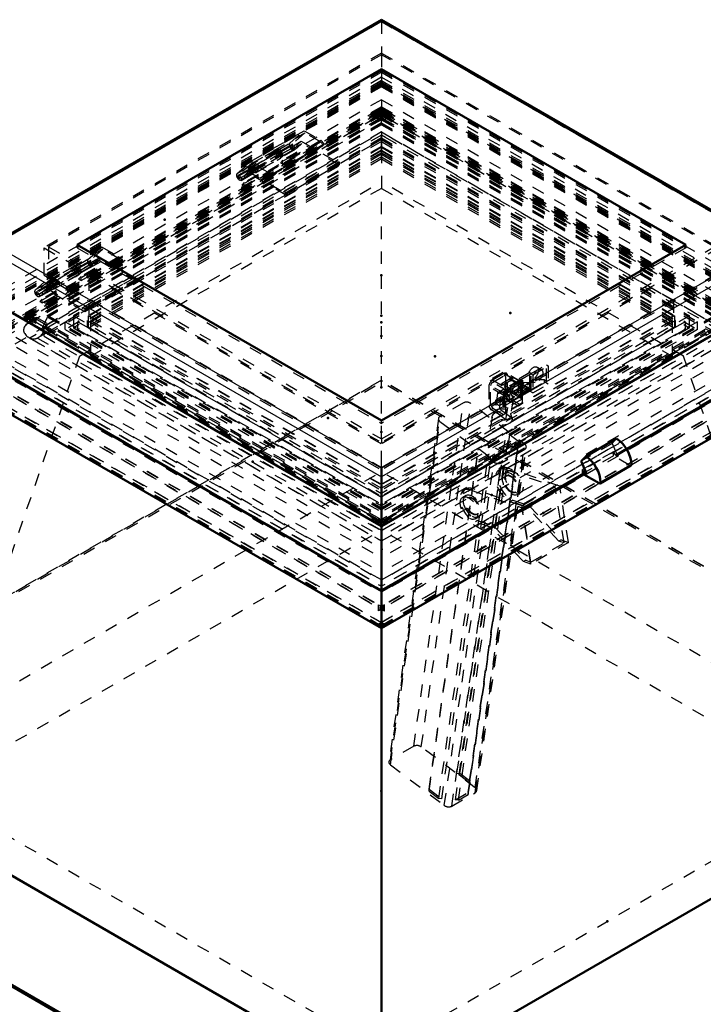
# Model space of a CAD drawing. Header units: millimetres. Extents: x 0 to 420, y 0 to 297.
# Tile 26 of 28: x 316 to 370, y 124 to 203. Entities that reach past the tile are written whole.
import ezdxf

# ---------------------------------------------------------------- set-up
doc = ezdxf.new("R2010")
doc.units = ezdxf.units.MM
doc.linetypes.add('Dashed', pattern=[2, 1, -1])
for name, color, linetype, lineweight in [('2d ConnectionPoints', 7, 'Continuous', 50), ('AM_0', 7, 'Continuous', 50), ('AM_4', 3, 'Continuous', 25), ('AM_9', 6, 'Dashed', 25)]:
    doc.layers.add(name, color=color, linetype=linetype, lineweight=lineweight)

# ---------------------------------------------------------------- blocks, each defined once
blk = doc.blocks.new('64_FGS300606011C17U_0_in_6060C2111N1N4N_300Cl0__1203')
at = {"layer": 'AM_9'}
for p, q in [((354.366, 173.154), (354.004, 172.945)), ((354.086, 171.616), (354.3, 173.096)), ((354.71, 173.121), (354.348, 172.912)), ((355.063, 173.063), (354.58, 172.784)), ((354.71, 173.121), (354.862, 173.007)), ((353.937, 172.887), (353.723, 171.407)), ((354.217, 172.575), (353.855, 172.365)), ((354.499, 172.797), (354.348, 172.912)), ((354.862, 173.007), (354.499, 172.797)), ((354.845, 172.325), (355.328, 172.604)), ((355.185, 172.428), (354.971, 170.947)), ((347.217, 144.535), (351.197, 172.096)), ((347.818, 144.484), (351.797, 172.045)), ((351.197, 172.096), (349.324, 171.015)), ((354.873, 169.723), (351.797, 172.045)), ((354.971, 170.947), (354.086, 171.616)), ((354.12, 171.907), (354.482, 172.116)), ((354.609, 170.738), (354.823, 172.218)), ((349.199, 170.851), (345.22, 143.289)), ((345.344, 143.454), (349.324, 171.015)), ((353.498, 170.975), (353.186, 168.812)), ((353.711, 171.388), (353.546, 171.109)), ((354.609, 170.738), (353.723, 171.407)), ((354.792, 168.58), (355.105, 170.743)), ((355.097, 170.886), (355.017, 171.2)), ((345.34, 143.054), (349.32, 170.615)), ((349.32, 170.615), (352.396, 168.293)), ((350.68, 142.373), (354.632, 169.744)), ((350.921, 142.353), (354.873, 169.723)), ((351.697, 141.767), (355.649, 169.137)), ((355.648, 168.977), (354.632, 169.744)), ((354.632, 169.744), (354.873, 169.723)), ((355.649, 169.137), (355.648, 168.977)), ((356.127, 168.776), (355.649, 169.137)), ((348.445, 141.083), (352.397, 168.453)), ((351.695, 141.607), (355.648, 168.977)), ((352.144, 140.815), (356.123, 168.377)), ((352.147, 141.215), (356.127, 168.776)), ((352.268, 140.98), (356.248, 168.541)), ((352.396, 168.293), (352.397, 168.453)), ((352.397, 168.453), (353.412, 167.687)), ((355.546, 168.043), (356.123, 168.377)), ((348.443, 140.923), (352.396, 168.293)), ((349.22, 140.337), (353.172, 167.707)), ((349.46, 140.316), (353.412, 167.687)), ((350.568, 140.24), (354.521, 167.61)), ((350.809, 140.22), (354.761, 167.59)), ((351.594, 140.673), (355.546, 168.043)), ((351.595, 140.833), (355.548, 168.203)), ((353.412, 167.687), (353.172, 167.707)), ((353.172, 167.707), (353.65, 167.346)), ((354.25, 167.295), (354.761, 167.59)), ((354.521, 167.61), (355.548, 168.203)), ((354.761, 167.59), (354.521, 167.61)), ((355.548, 168.203), (355.546, 168.043)), ((349.67, 139.785), (353.65, 167.346)), ((350.271, 139.734), (354.25, 167.295)), ((347.217, 144.535), (345.344, 143.454)), ((352.147, 141.215), (347.818, 144.484)), ((345.34, 143.054), (349.67, 139.785)), ((351.695, 141.607), (350.68, 142.373)), ((350.68, 142.373), (350.921, 142.353)), ((351.697, 141.767), (350.921, 142.353)), ((351.697, 141.767), (351.695, 141.607)), ((348.443, 140.923), (348.445, 141.083)), ((348.443, 140.923), (349.22, 140.337)), ((348.445, 141.083), (349.46, 140.316)), ((350.271, 139.734), (352.144, 140.815)), ((350.568, 140.24), (351.595, 140.833)), ((350.809, 140.22), (351.594, 140.673)), ((351.595, 140.833), (351.594, 140.673)), ((349.46, 140.316), (349.22, 140.337)), ((350.809, 140.22), (350.568, 140.24))]:
    blk.add_line(p, q, dxfattribs=at)
for points in [[(353.937, 172.887), (353.974, 172.879), (354.029, 172.878), (354.056, 172.887), (354.089, 172.908), (354.134, 172.947), (354.3, 173.096)], [(355.185, 172.428), (355.131, 172.311), (355.06, 172.204), (355.029, 172.176), (354.998, 172.161), (354.959, 172.16), (354.823, 172.218)]]:
    blk.add_lwpolyline(points, dxfattribs=at)
for centre, major_axis, ratio, start_param, end_param in [((354.712, 172.555), (-0.346, 0.599), 0.577382, 5.502449, 6.5021), ((354.35, 172.345), (0.346, -0.599), 0.577382, 2.360856, 3.360507), ((354.35, 172.345), (0.346, -0.599), 0.577382, 1.046611, 2.046262), ((354.712, 172.555), (-0.346, 0.599), 0.577382, 4.188204, 5.187855), ((351.495, 171.871), (0.423, -0.061), 0.658402, 0.874332, 2.445128), ((349.622, 170.79), (0.423, -0.061), 0.658402, 2.445128, 4.015924), ((355.825, 168.602), (0.423, -0.061), 0.658402, 5.586721, 7.157517), ((353.952, 167.521), (0.423, -0.061), 0.658402, 4.015924, 5.586721), ((347.516, 144.31), (0.423, -0.061), 0.658402, 0.874332, 2.445128), ((345.643, 143.228), (0.423, -0.061), 0.658402, 2.445128, 4.015924), ((351.845, 141.041), (0.423, -0.061), 0.658402, 5.586721, 7.157517), ((349.972, 139.959), (0.423, -0.061), 0.658402, 4.015924, 5.586721)]:
    blk.add_ellipse(centre, major_axis=major_axis, ratio=ratio, start_param=start_param, end_param=end_param, dxfattribs=at)
for centre, major_axis, ratio in [((355.196, 172.834), (0.132, -0.229), 0.577382), ((353.987, 172.136), (0.132, -0.229), 0.577382), ((354.35, 172.345), (0.132, -0.229), 0.577382), ((354.712, 172.555), (-0.132, 0.229), 0.577382), ((354.347, 171.177), (0.677, -0.098), 0.658402), ((354.301, 170.859), (0.803, -0.116), 0.658402), ((353.989, 168.696), (0.803, -0.116), 0.658402)]:
    blk.add_ellipse(centre, major_axis=major_axis, ratio=ratio, dxfattribs=at)
blk = doc.blocks.new('65_FGS300606011C110U_0_in_6060C2111N1N4N_300Cl0__1203')
at = {"layer": 'AM_9'}
for p, q in [((354.252, 166.834), (354.071, 166.73)), ((354.597, 166.751), (354.778, 166.855)), ((354.597, 166.751), (358.567, 165.371)), ((358.926, 165.413), (354.778, 166.855)), ((354.79, 166.617), (354.532, 166.468)), ((354.649, 166.266), (354.597, 166.237)), ((351.413, 165.195), (351.231, 165.09)), ((351.757, 165.111), (351.938, 165.216)), ((355.909, 163.836), (351.938, 165.216)), ((355.905, 163.669), (358.926, 165.413)), ((358.567, 165.371), (355.909, 163.836)), ((359.274, 160.856), (358.567, 165.371)), ((359.633, 160.899), (358.926, 165.413)), ((351.409, 164.665), (351.151, 164.516)), ((351.576, 164.493), (351.525, 164.463)), ((351.757, 165.111), (355.905, 163.669)), ((355.36, 164.916), (355.411, 164.945)), ((355.528, 164.744), (355.786, 164.893)), ((355.179, 164.297), (354.998, 164.193)), ((356.301, 163.739), (354.998, 164.193)), ((355.179, 164.297), (356.483, 163.844)), ((356.613, 159.155), (355.905, 163.669)), ((356.616, 159.322), (355.909, 163.836)), ((356.483, 163.844), (356.301, 163.739)), ((358.86, 161.001), (356.301, 163.739)), ((356.483, 163.844), (359.041, 161.105)), ((352.146, 162.792), (352.404, 162.941)), ((352.288, 163.142), (352.339, 163.172)), ((352.339, 162.658), (352.158, 162.553)), ((353.462, 162.1), (352.158, 162.553)), ((352.339, 162.658), (353.643, 162.205)), ((353.643, 162.205), (353.462, 162.1)), ((356.02, 159.361), (353.462, 162.1)), ((353.643, 162.205), (356.201, 159.466)), ((359.633, 160.899), (356.613, 159.155)), ((356.616, 159.322), (359.274, 160.856)), ((359.041, 161.105), (358.86, 161.001)), ((359.274, 160.856), (358.86, 161.001)), ((359.041, 161.105), (359.633, 160.899)), ((356.201, 159.466), (356.02, 159.361)), ((356.613, 159.155), (356.02, 159.361)), ((356.201, 159.466), (356.616, 159.322))]:
    blk.add_line(p, q, dxfattribs=at)
for centre, major_axis, start_param, end_param in [((354.797, 165.472), (0.726, -1.258), 2.552625, 5.694218), ((354.979, 165.576), (-0.726, 1.258), 5.694218, 8.835811), ((351.958, 163.832), (0.726, -1.258), 2.552625, 5.694218), ((352.139, 163.937), (-0.726, 1.258), 5.694218, 8.835811)]:
    blk.add_ellipse(centre, major_axis=major_axis, ratio=0.577382, start_param=start_param, end_param=end_param, dxfattribs=at)
for centre, major_axis in [((355.288, 165.755), (-0.498, 0.862)), ((355.03, 165.606), (-0.498, 0.862)), ((354.979, 165.576), (-0.381, 0.66)), ((355.03, 165.606), (-0.381, 0.66)), ((351.648, 163.654), (-0.498, 0.862)), ((351.906, 163.803), (-0.498, 0.862)), ((351.906, 163.803), (-0.381, 0.66)), ((351.958, 163.832), (0.381, -0.66))]:
    blk.add_ellipse(centre, major_axis=major_axis, ratio=0.577382, dxfattribs=at)
blk = doc.blocks.new('66_Flat_Glass_Skylight_300606011_11_0_in_6060C2111N1N4N_300Cl0__1203')
at = {"layer": 'AM_9'}
for p, q in [((356.65, 174.462), (357.857, 175.159)), ((356.77, 174.357), (358.008, 175.072)), ((357.451, 174.769), (357.094, 174.975)), ((357.857, 173.868), (357.857, 175.159)), ((357.857, 175.159), (358.008, 175.072)), ((358.008, 175.072), (358.008, 173.606)), ((354.444, 174.444), (353.537, 173.92)), ((353.537, 173.746), (354.444, 174.269)), ((354.262, 173.502), (353.537, 173.92)), ((355.169, 174.165), (354.262, 173.641)), ((354.262, 173.502), (355.169, 174.025)), ((355.169, 174.025), (354.444, 174.444)), ((355.803, 173.484), (354.444, 174.269)), ((355.742, 173.938), (354.534, 173.24)), ((355.759, 173.582), (354.551, 174.28)), ((354.595, 171.252), (354.595, 174.182)), ((355.866, 173.767), (354.657, 174.465)), ((355.923, 173.868), (354.685, 173.153)), ((354.746, 172.734), (354.746, 174.269)), ((355.169, 174.025), (354.746, 174.269)), ((355.518, 173.653), (355.161, 173.858)), ((355.169, 174.025), (355.169, 174.165)), ((355.169, 174.165), (356.529, 173.38)), ((356.599, 173.2), (355.169, 174.025)), ((356.529, 174.531), (355.621, 174.007)), ((355.621, 172.856), (355.621, 174.007)), ((355.621, 174.007), (355.742, 173.938)), ((355.954, 173.92), (355.653, 173.746)), ((355.742, 173.938), (355.742, 172.706)), ((356.65, 174.427), (355.803, 173.938)), ((355.803, 173.938), (355.803, 172.821)), ((355.803, 173.938), (355.923, 173.868)), ((355.923, 173.868), (355.923, 172.403)), ((357.706, 173.955), (355.954, 173.92)), ((355.954, 173.92), (355.954, 173.746)), ((356.518, 173.976), (356.874, 173.77)), ((356.529, 173.38), (356.529, 174.531)), ((356.529, 174.531), (356.65, 174.462)), ((356.619, 173.153), (357.857, 173.868)), ((356.65, 173.23), (356.65, 174.462)), ((356.65, 174.427), (356.77, 174.357)), ((356.77, 174.357), (356.77, 172.892)), ((357.706, 173.781), (357.706, 173.955)), ((357.706, 173.955), (357.857, 173.868)), ((353.235, 173.397), (353.235, 171.862)), ((354.444, 172.7), (353.235, 173.397)), ((353.386, 171.949), (353.386, 173.484)), ((354.595, 172.787), (353.386, 173.484)), ((354.746, 173.048), (353.537, 173.746)), ((354.262, 173.641), (355.621, 172.856)), ((354.262, 173.501), (354.262, 173.641)), ((355.691, 172.676), (354.262, 173.501)), ((354.444, 173.048), (354.745, 173.222)), ((354.534, 171.95), (354.534, 173.24)), ((354.534, 173.24), (354.685, 173.153)), ((354.685, 173.153), (354.685, 171.688)), ((354.775, 173.205), (355.622, 173.694)), ((354.775, 173.065), (355.622, 173.554)), ((354.775, 173.205), (354.775, 173.065)), ((355.923, 172.403), (354.775, 173.065)), ((356.529, 173.38), (355.621, 172.856)), ((356.468, 173.206), (355.621, 172.717)), ((356.468, 173.206), (355.622, 173.694)), ((355.622, 173.694), (355.622, 173.554)), ((356.77, 172.892), (355.622, 173.554)), ((355.652, 173.572), (355.954, 173.746)), ((355.719, 172.687), (356.627, 173.21)), ((355.803, 173.484), (355.803, 171.949)), ((356.65, 173.31), (355.803, 172.821)), ((355.954, 173.746), (357.706, 173.781)), ((355.954, 172.037), (355.954, 173.571)), ((356.569, 173.183), (356.599, 173.2)), ((356.569, 173.183), (356.619, 173.153)), ((356.65, 173.23), (356.619, 173.212)), ((356.619, 173.153), (356.619, 173.212)), ((356.77, 172.892), (358.008, 173.606)), ((358.008, 173.606), (357.706, 173.781)), ((354.383, 172.037), (354.444, 173.048)), ((354.444, 172.874), (354.383, 171.862)), ((354.746, 173.048), (354.444, 172.874)), ((354.444, 173.048), (354.444, 172.874)), ((354.444, 172.7), (354.444, 171.165)), ((355.772, 172.664), (354.534, 171.95)), ((354.584, 172.859), (354.941, 172.654)), ((354.595, 172.647), (354.746, 172.734)), ((354.776, 172.333), (354.595, 172.647)), ((355.923, 172.403), (354.685, 171.688)), ((354.746, 172.734), (354.927, 172.42)), ((354.927, 172.42), (354.776, 172.333)), ((355.622, 171.845), (354.776, 172.333)), ((355.773, 171.932), (354.927, 172.42)), ((355.721, 172.694), (355.691, 172.676)), ((355.721, 172.694), (355.772, 172.664)), ((355.742, 172.706), (355.772, 172.723)), ((355.772, 172.664), (355.772, 172.723)), ((353.235, 171.862), (353.386, 171.949)), ((353.417, 171.548), (353.235, 171.862)), ((353.386, 171.949), (353.568, 171.635)), ((353.568, 171.635), (353.417, 171.548)), ((354.262, 171.06), (353.417, 171.548)), ((354.414, 171.147), (353.568, 171.635)), ((354.383, 171.862), (354.383, 172.037)), ((354.383, 172.037), (354.534, 171.95)), ((354.685, 171.688), (354.383, 171.862)), ((355.954, 172.037), (355.622, 171.845)), ((354.595, 171.252), (354.262, 171.06))]:
    blk.add_line(p, q, dxfattribs=at)
for centre in [(356.806, 174.475), (357.163, 174.269), (354.873, 173.359), (355.229, 173.153)]:
    blk.add_ellipse(centre, major_axis=(0.288, 0.5), ratio=0.577382, dxfattribs=at)
for centre, major_axis, start_param, end_param in [((353.537, 173.571), (-0.214, -0.37), 3.92691, 5.497706), ((354.444, 174.095), (-0.214, -0.37), 2.356113, 3.92691), ((354.444, 174.095), (-0.107, -0.185), 2.356113, 3.92691), ((353.537, 173.571), (-0.107, -0.185), 3.92691, 5.497706), ((354.746, 172.874), (-0.214, -0.37), 3.92791, 5.497706), ((355.652, 173.397), (-0.214, -0.37), 2.356113, 3.92491), ((355.652, 173.397), (-0.107, -0.185), 2.356113, 3.922911), ((356.468, 173.415), (0.128, -0.222), 5.497868, 6.083554), ((356.499, 173.432), (0.128, -0.222), 6.083554, 6.482979), ((356.468, 173.415), (0.128, -0.222), 0.199794, 0.785479), ((354.746, 172.874), (-0.107, -0.185), 3.930909, 5.497706), ((355.621, 172.926), (0.128, -0.222), 5.497868, 6.083554), ((355.591, 172.909), (0.128, -0.222), 6.083554, 6.482979), ((355.621, 172.926), (0.128, -0.222), 0.199794, 0.785479)]:
    blk.add_ellipse(centre, major_axis=major_axis, ratio=0.577382, start_param=start_param, end_param=end_param, dxfattribs=at)
blk = doc.blocks.new('67_Flat_Glass_Skylight_3006060_6_0_in_6060C2111N1N4N_300Cl0__1203')
at = {"layer": 'AM_9'}
for p, q in [((344.626, 194.885), (316.36, 178.568)), ((344.626, 194.979), (316.923, 178.987)), ((344.626, 194.56), (316.923, 178.568)), ((344.626, 194.447), (317.844, 178.987)), ((344.626, 194.979), (372.328, 178.987)), ((344.626, 194.885), (372.891, 178.568)), ((344.626, 194.56), (372.328, 178.568)), ((344.626, 194.447), (371.407, 178.987)), ((344.626, 193.855), (317.469, 178.177)), ((344.626, 193.855), (371.782, 178.177)), ((344.626, 193.606), (344.946, 193.421)), ((344.626, 193.593), (316.409, 177.304)), ((344.626, 193.236), (317.027, 177.304)), ((317.079, 177.333), (344.626, 193.235)), ((344.626, 193.236), (372.224, 177.304)), ((344.626, 193.235), (372.172, 177.333)), ((344.934, 193.414), (344.946, 193.421)), ((344.934, 193.414), (372.533, 177.482)), ((316.923, 178.568), (316.923, 178.987)), ((316.923, 178.987), (344.626, 162.994)), ((317.469, 178.177), (317.844, 178.987)), ((317.844, 178.987), (344.626, 163.526)), ((371.407, 178.987), (344.626, 163.526)), ((372.328, 178.987), (344.626, 162.994)), ((316.36, 178.568), (344.626, 162.251)), ((316.923, 178.568), (344.626, 162.576)), ((317.469, 178.177), (344.626, 162.5)), ((372.328, 178.568), (344.626, 162.576)), ((372.891, 178.568), (344.626, 162.251)), ((371.782, 178.177), (344.626, 162.5)), ((316.357, 177.333), (344.626, 161.013)), ((316.357, 177.333), (316.397, 177.31)), ((316.409, 177.304), (316.397, 177.31)), ((316.397, 177.31), (316.718, 177.125)), ((316.718, 177.125), (316.718, 177.125)), ((316.718, 177.125), (344.317, 161.193)), ((317.027, 177.304), (317.079, 177.333)), ((317.027, 177.304), (344.626, 161.371)), ((344.626, 161.013), (372.894, 177.333)), ((372.224, 177.304), (344.626, 161.371)), ((372.842, 177.304), (344.626, 161.015)), ((344.305, 161.199), (344.626, 161.014)), ((344.317, 161.193), (344.305, 161.199))]:
    blk.add_line(p, q, dxfattribs=at)
for points in [[(316.36, 178.568), (316.271, 178.512), (316.19, 178.452), (316.119, 178.388), (316.058, 178.32), (316.007, 178.25), (315.967, 178.178), (315.938, 178.103), (315.921, 178.028), (315.914, 177.952), (315.92, 177.876), (315.937, 177.801), (315.965, 177.726), (316.004, 177.654), (316.054, 177.583), (316.114, 177.516), (316.184, 177.452)], [(317.079, 177.333), (317.168, 177.389), (317.248, 177.449), (317.319, 177.513), (317.38, 177.581), (317.43, 177.651), (317.47, 177.723), (317.499, 177.798), (317.516, 177.873), (317.522, 177.949), (317.516, 178.025), (317.499, 178.101), (317.47, 178.175), (317.469, 178.177)], [(316.184, 177.452), (316.264, 177.391), (316.353, 177.335), (316.357, 177.333)], [(316.409, 177.304), (316.441, 177.289), (316.474, 177.276), (316.51, 177.264), (316.547, 177.255), (316.585, 177.247), (316.625, 177.242), (316.665, 177.238), (316.705, 177.236), (316.746, 177.237), (316.786, 177.239), (316.826, 177.243), (316.865, 177.25), (316.903, 177.258), (316.94, 177.268), (316.974, 177.281), (317.007, 177.294), (317.027, 177.304)]]:
    blk.add_lwpolyline(points, dxfattribs=at)
blk = doc.blocks.new('68_Flat_Glass_Skylight_3006060_12_0_in_6060C2111N1N4N_300Cl0__1203')
at = {"layer": 'AM_9'}
for p, q in [((344.626, 193.253), (319.26, 178.61)), ((344.626, 193.253), (369.991, 178.61)), ((344.626, 192.62), (319.26, 177.977)), ((344.626, 192.68), (320.254, 178.61)), ((344.626, 192.047), (320.254, 177.977)), ((344.626, 192.68), (368.997, 178.61)), ((344.626, 192.62), (369.991, 177.977)), ((344.626, 192.047), (368.997, 177.977)), ((319.26, 178.61), (344.626, 163.967)), ((319.26, 177.977), (319.26, 178.61)), ((320.254, 177.977), (320.254, 178.61)), ((320.254, 178.61), (344.626, 164.54)), ((368.997, 178.61), (344.626, 164.54)), ((369.991, 178.61), (344.626, 163.967)), ((368.997, 178.61), (368.997, 177.977)), ((369.991, 177.977), (369.991, 178.61)), ((319.26, 177.977), (344.626, 163.334)), ((320.254, 177.977), (344.626, 163.908)), ((368.997, 177.977), (344.626, 163.908)), ((369.991, 177.977), (344.626, 163.334))]:
    blk.add_line(p, q, dxfattribs=at)
blk = doc.blocks.new('69_Flat_Glass_Skylight_3006060_5_0_in_6060C2111N1N4N_300Cl0__1203')
at = {"layer": 'AM_9'}
for p, q in [((344.626, 193.357), (319.914, 179.091)), ((344.626, 193.357), (369.337, 179.091)), ((344.626, 192.378), (319.914, 178.112)), ((344.626, 192.659), (321.123, 179.091)), ((344.626, 192.659), (368.129, 179.091)), ((344.626, 191.68), (344.626, 192.624)), ((344.626, 192.378), (369.337, 178.112)), ((344.626, 191.68), (321.123, 178.112)), ((344.626, 191.68), (368.129, 178.112)), ((319.914, 179.091), (319.914, 178.112)), ((319.914, 179.091), (344.626, 164.826)), ((321.123, 178.112), (321.123, 179.091)), ((321.123, 179.091), (344.626, 165.523)), ((368.129, 179.091), (344.626, 165.523)), ((369.337, 179.091), (344.626, 164.826)), ((368.129, 179.091), (368.129, 178.112)), ((369.337, 178.112), (369.337, 179.091)), ((319.914, 178.112), (344.626, 163.847)), ((321.123, 178.112), (344.626, 164.544)), ((368.129, 178.112), (344.626, 164.544)), ((369.337, 178.112), (344.626, 163.847))]:
    blk.add_line(p, q, dxfattribs=at)
blk = doc.blocks.new('70_FGS30060602C4U_0_in_6060C2111N1N4N_300Cl0__1203')
at = {"layer": 'AM_9'}
for p, q in [((344.626, 200.038), (317.92, 184.621)), ((344.626, 200.038), (344.626, 198.869)), ((371.331, 184.621), (344.626, 200.038)), ((344.626, 198.635), (344.626, 197.752)), ((344.626, 197.752), (317.92, 182.335)), ((371.331, 182.335), (344.626, 197.752)), ((317.92, 184.621), (344.626, 169.204)), ((317.92, 184.621), (317.92, 182.335)), ((344.626, 169.204), (371.331, 184.621)), ((371.331, 184.621), (371.331, 182.335)), ((317.92, 182.335), (344.626, 166.919)), ((344.626, 166.919), (371.331, 182.335)), ((344.626, 169.204), (344.626, 168.918))]:
    blk.add_line(p, q, dxfattribs=at)
blk = doc.blocks.new('71_FGS300606011C33U_0_in_6060C2111N1N4N_300Cl0__1203')
at = {"layer": 'AM_0'}
for p, q in [((344.626, 202.85), (313.143, 184.675)), ((376.108, 184.675), (344.626, 202.85)), ((344.626, 202.85), (344.626, 202.705)), ((344.626, 198.869), (320.216, 184.777)), ((344.626, 198.712), (344.626, 198.869)), ((344.626, 198.869), (369.035, 184.777)), ((320.216, 184.777), (344.626, 170.686)), ((369.035, 184.777), (344.626, 170.686)), ((312.966, 180.487), (344.626, 162.21)), ((376.285, 180.487), (344.626, 162.21)), ((309.355, 177.341), (344.626, 156.979)), ((364.318, 168.348), (379.897, 177.341)), ((363.489, 169.227), (361.012, 167.797)), ((360.65, 167.409), (361.012, 167.797)), ((344.626, 166.849), (344.626, 156.979)), ((361.031, 166.551), (360.65, 167.409)), ((362.167, 165.636), (364.644, 167.066)), ((344.626, 156.979), (361.023, 166.445)), ((362.081, 165.645), (360.859, 166.35))]:
    blk.add_line(p, q, dxfattribs=at)
for centre, major_axis, start_param, end_param in [((363.471, 167.842), (0.854, -1.48), 0.785479, 2.341276), ((360.994, 166.412), (0.854, -1.48), 0.785479, 2.341276), ((364.559, 167.214), (0.085, -0.148), 0, 0.785479), ((360.969, 166.538), (0.0534, -0.0925), 6.283185, 7.672968), ((362.081, 165.784), (0.085, -0.148), 5.497868, 7.068665)]:
    blk.add_ellipse(centre, major_axis=major_axis, ratio=0.577382, start_param=start_param, end_param=end_param, dxfattribs=at)
at = {"layer": 'AM_4'}
for p, q in [((344.626, 202.705), (313.57, 184.777)), ((344.626, 202.705), (375.681, 184.777)), ((312.966, 184.429), (344.626, 166.152)), ((313.57, 184.777), (344.626, 166.849)), ((375.681, 184.777), (344.626, 166.849)), ((376.285, 184.429), (344.626, 166.152)), ((309.337, 177.452), (344.626, 157.08)), ((379.914, 177.452), (364.273, 168.423)), ((364.679, 167.144), (362.202, 165.714)), ((361.031, 166.551), (344.626, 157.08))]:
    blk.add_line(p, q, dxfattribs=at)
at = {"layer": 'AM_9'}
for p, q in [((344.626, 202.705), (312.966, 184.429)), ((344.626, 202.705), (344.626, 200.038)), ((344.626, 202.705), (376.285, 184.429)), ((344.626, 200.17), (317.558, 184.544)), ((344.626, 200.17), (371.693, 184.544)), ((344.626, 198.763), (312.966, 180.487)), ((344.626, 198.635), (320.216, 184.544)), ((344.626, 198.763), (376.285, 180.487)), ((344.626, 198.635), (344.626, 198.712)), ((344.626, 198.635), (369.035, 184.544)), ((344.626, 197.824), (309.337, 177.452)), ((344.626, 197.58), (309.553, 177.333)), ((344.626, 197.677), (309.72, 177.527)), ((344.626, 198.236), (311.878, 179.332)), ((344.626, 197.961), (317.558, 182.335)), ((344.565, 198.17), (344.565, 198.271)), ((344.565, 198.271), (377.433, 179.297)), ((344.565, 198.271), (344.626, 198.205)), ((344.626, 198.236), (344.565, 198.17)), ((344.565, 198.17), (344.626, 198.205)), ((344.626, 197.961), (371.693, 182.335)), ((344.626, 197.824), (379.914, 177.452)), ((344.626, 197.472), (344.626, 197.752)), ((344.626, 197.677), (379.531, 177.527)), ((344.626, 197.58), (379.698, 177.333)), ((344.626, 197.539), (309.862, 177.47)), ((344.626, 197.472), (311.878, 178.568)), ((344.626, 197.539), (379.389, 177.47)), ((344.626, 197.472), (377.373, 178.568)), ((344.626, 195.502), (316.017, 178.987)), ((344.626, 195.869), (321.183, 182.335)), ((344.626, 195.223), (344.293, 195.031)), ((344.626, 192.624), (344.626, 195.869)), ((344.626, 195.869), (368.068, 182.335)), ((344.626, 195.502), (373.234, 178.987)), ((344.626, 195.223), (344.958, 195.031)), ((344.172, 194.961), (316.47, 178.969)), ((344.505, 194.909), (316.803, 178.917)), ((344.958, 195.031), (316.923, 178.847)), ((344.626, 194.56), (316.923, 178.568)), ((344.626, 194.522), (317.896, 179.091)), ((344.626, 194.417), (317.896, 178.987)), ((344.172, 195.101), (344.293, 195.17)), ((344.172, 194.961), (344.172, 195.101)), ((344.172, 195.101), (344.505, 194.909)), ((344.505, 194.769), (344.172, 194.961)), ((344.293, 195.17), (344.293, 195.031)), ((344.293, 195.17), (344.626, 194.979)), ((344.293, 195.031), (344.746, 194.769)), ((344.505, 194.909), (344.505, 194.769)), ((344.958, 195.17), (344.626, 194.979)), ((344.626, 194.56), (372.328, 178.568)), ((344.626, 194.522), (371.355, 179.091)), ((344.626, 194.417), (371.355, 178.987)), ((345.079, 195.101), (344.746, 194.909)), ((344.746, 194.769), (345.079, 194.961)), ((344.746, 194.909), (344.746, 194.769)), ((344.746, 194.909), (372.449, 178.917)), ((344.746, 194.769), (372.781, 178.585)), ((344.958, 195.17), (344.958, 195.031)), ((345.079, 195.101), (344.958, 195.17)), ((345.079, 194.961), (345.079, 195.101)), ((345.079, 194.961), (372.781, 178.969)), ((334.185, 191.501), (338.414, 193.943)), ((334.243, 191.328), (338.473, 193.77)), ((337.27, 192.942), (338.414, 193.943)), ((338.473, 193.77), (337.364, 192.8)), ((338.414, 193.943), (339.752, 193.171)), ((339.729, 193.045), (338.473, 193.77)), ((333.278, 190.44), (337.507, 192.882)), ((335.499, 190.603), (339.729, 193.045)), ((335.523, 190.729), (339.752, 193.171)), ((335.801, 190.439), (340.031, 192.881)), ((336.303, 192.384), (337.27, 192.942)), ((337.466, 192.775), (337.507, 192.882)), ((339.986, 192.777), (339.729, 193.045)), ((339.752, 193.171), (340.031, 192.881)), ((340.031, 192.881), (339.986, 192.777)), ((344.626, 192.624), (321.183, 179.091)), ((336.424, 192.489), (334.128, 191.164)), ((334.22, 191.021), (336.516, 192.346)), ((336.537, 192.314), (334.241, 190.989)), ((334.367, 190.794), (336.663, 192.119)), ((335.757, 190.336), (339.986, 192.777)), ((336.424, 192.489), (336.303, 192.384)), ((336.397, 192.242), (337.364, 192.8)), ((336.397, 192.242), (336.516, 192.346)), ((336.424, 192.489), (336.516, 192.346)), ((336.499, 192.217), (337.466, 192.775)), ((336.537, 192.314), (336.499, 192.217)), ((336.532, 192.025), (337.499, 192.583)), ((336.537, 192.314), (336.663, 192.119)), ((336.618, 191.877), (337.585, 192.435)), ((344.626, 192.624), (368.068, 179.091)), ((333.04, 190.5), (334.185, 191.501)), ((334.243, 191.328), (333.135, 190.359)), ((334.185, 191.501), (335.523, 190.729)), ((335.499, 190.603), (334.243, 191.328)), ((333.04, 190.5), (334.007, 191.058)), ((333.135, 190.359), (334.102, 190.917)), ((333.237, 190.333), (334.203, 190.891)), ((333.237, 190.333), (333.278, 190.44)), ((333.27, 190.141), (334.237, 190.7)), ((333.355, 189.993), (334.322, 190.552)), ((334.128, 191.164), (334.007, 191.058)), ((334.102, 190.917), (334.22, 191.021)), ((334.128, 191.164), (334.22, 191.021)), ((334.241, 190.989), (334.203, 190.891)), ((334.241, 190.989), (334.367, 190.794)), ((335.757, 190.336), (335.499, 190.603)), ((335.523, 190.729), (335.801, 190.439)), ((335.801, 190.439), (335.757, 190.336)), ((317.558, 182.335), (317.558, 184.544)), ((317.558, 184.544), (344.626, 168.918)), ((322.222, 184.595), (317.993, 182.154)), ((322.28, 184.422), (318.051, 181.98)), ((320.216, 184.544), (320.216, 184.777)), ((320.216, 184.544), (344.626, 170.452)), ((321.077, 183.594), (322.222, 184.595)), ((322.28, 184.422), (321.172, 183.452)), ((322.222, 184.595), (323.56, 183.823)), ((323.536, 183.697), (322.28, 184.422)), ((369.035, 184.544), (344.626, 170.452)), ((371.693, 184.544), (344.626, 168.918)), ((369.035, 184.777), (369.035, 184.544)), ((321.315, 183.534), (317.086, 181.093)), ((323.536, 183.697), (319.307, 181.255)), ((323.56, 183.823), (319.33, 181.381)), ((323.794, 183.43), (319.564, 180.988)), ((323.838, 183.533), (319.609, 181.092)), ((321.077, 183.594), (320.111, 183.036)), ((321.172, 183.452), (320.205, 182.894)), ((321.274, 183.427), (320.307, 182.869)), ((321.274, 183.427), (321.315, 183.534)), ((323.794, 183.43), (323.536, 183.697)), ((323.56, 183.823), (323.838, 183.533)), ((323.838, 183.533), (323.794, 183.43)), ((317.936, 181.816), (320.231, 183.142)), ((320.324, 182.998), (318.028, 181.673)), ((318.049, 181.641), (320.345, 182.967)), ((320.471, 182.772), (318.175, 181.446)), ((320.111, 183.036), (320.231, 183.142)), ((320.324, 182.998), (320.205, 182.894)), ((320.231, 183.142), (320.324, 182.998)), ((320.307, 182.869), (320.345, 182.967)), ((320.34, 182.677), (321.307, 183.235)), ((320.345, 182.967), (320.471, 182.772)), ((320.426, 182.529), (321.392, 183.087)), ((316.848, 181.152), (317.993, 182.154)), ((318.051, 181.98), (316.943, 181.011)), ((317.558, 182.335), (344.626, 166.71)), ((317.815, 181.71), (317.936, 181.816)), ((317.936, 181.816), (318.028, 181.673)), ((317.993, 182.154), (319.33, 181.381)), ((319.307, 181.255), (318.051, 181.98)), ((321.183, 179.091), (321.183, 182.335)), ((321.183, 182.335), (344.626, 168.802)), ((371.693, 182.335), (344.626, 166.71)), ((368.068, 182.335), (344.626, 168.802)), ((368.068, 182.335), (368.068, 179.091)), ((317.815, 181.71), (316.848, 181.152)), ((317.909, 181.569), (316.943, 181.011)), ((318.011, 181.543), (317.044, 180.985)), ((317.044, 180.985), (317.086, 181.093)), ((317.078, 180.794), (318.044, 181.352)), ((317.163, 180.646), (318.13, 181.204)), ((318.028, 181.673), (317.909, 181.569)), ((318.011, 181.543), (318.049, 181.641)), ((318.049, 181.641), (318.175, 181.446)), ((319.564, 180.988), (319.307, 181.255)), ((319.33, 181.381), (319.609, 181.092)), ((319.609, 181.092), (319.564, 180.988)), ((311.818, 179.367), (344.686, 160.392)), ((316.017, 178.707), (316.017, 178.987)), ((316.017, 178.987), (344.626, 162.471)), ((316.349, 178.899), (316.017, 178.707)), ((316.017, 178.707), (316.349, 178.516)), ((316.47, 179.109), (316.349, 179.039)), ((316.349, 179.039), (316.349, 178.899)), ((316.349, 179.039), (316.682, 178.847)), ((316.349, 178.899), (316.682, 178.707)), ((316.682, 178.847), (316.349, 178.655)), ((316.682, 178.707), (316.349, 178.516)), ((316.349, 178.655), (316.349, 178.516)), ((316.47, 178.585), (316.349, 178.655)), ((316.47, 178.969), (316.47, 179.109)), ((316.47, 179.109), (316.803, 178.917)), ((344.505, 162.785), (316.47, 178.969)), ((316.923, 178.847), (316.47, 178.585)), ((316.803, 178.638), (316.47, 178.446)), ((316.47, 178.446), (316.47, 178.585)), ((316.682, 178.707), (316.682, 178.847)), ((316.803, 178.917), (316.803, 178.638)), ((316.803, 178.638), (344.505, 162.646)), ((316.923, 178.568), (316.923, 178.847)), ((316.923, 178.847), (344.626, 162.855)), ((317.896, 178.987), (317.896, 179.091)), ((317.896, 179.091), (344.626, 163.661)), ((317.896, 178.987), (344.626, 163.556)), ((321.183, 179.091), (344.626, 165.558)), ((377.373, 179.332), (344.626, 160.427)), ((368.068, 179.091), (344.626, 165.558)), ((371.355, 179.091), (344.626, 163.661)), ((371.355, 178.987), (344.626, 163.556)), ((373.234, 178.987), (344.626, 162.471)), ((372.328, 178.847), (344.626, 162.855)), ((372.781, 178.969), (344.746, 162.785)), ((372.449, 178.638), (344.746, 162.646)), ((311.878, 178.568), (344.626, 159.663)), ((316.47, 178.446), (344.172, 162.454)), ((316.923, 178.568), (344.958, 162.384)), ((372.328, 178.568), (344.293, 162.384)), ((377.373, 178.568), (344.626, 159.663)), ((372.781, 178.446), (345.079, 162.454)), ((309.553, 177.333), (344.626, 157.087)), ((309.72, 177.527), (344.626, 157.376)), ((309.862, 177.47), (344.626, 157.401)), ((379.531, 177.527), (344.626, 157.376)), ((379.389, 177.47), (344.626, 157.401)), ((379.698, 177.333), (363.4, 167.925)), ((344.626, 170.452), (344.626, 170.686)), ((363.127, 168.839), (363.489, 169.227)), ((344.626, 166.849), (344.626, 168.918)), ((363.127, 168.839), (360.65, 167.409)), ((363.127, 168.839), (363.508, 167.981)), ((363.5, 167.875), (364.318, 168.348)), ((364.273, 168.423), (363.508, 167.981)), ((363.229, 168.175), (360.752, 166.745)), ((363.229, 167.842), (360.752, 166.412)), ((363.4, 167.925), (363.229, 168.175)), ((363.229, 167.842), (363.229, 168.175)), ((364.559, 167.075), (363.229, 167.842)), ((360.923, 166.495), (360.752, 166.745)), ((360.752, 166.412), (360.752, 166.745)), ((364.559, 167.075), (362.081, 165.645)), ((360.923, 166.495), (344.626, 157.087)), ((360.859, 166.35), (360.752, 166.412)), ((344.505, 162.785), (344.172, 162.593)), ((344.505, 162.785), (344.505, 162.646)), ((344.746, 162.785), (344.746, 162.646)), ((344.746, 162.785), (345.079, 162.593)), ((344.505, 162.646), (344.172, 162.454)), ((344.172, 162.454), (344.172, 162.593)), ((344.172, 162.593), (344.293, 162.523)), ((344.626, 162.715), (344.293, 162.523)), ((344.293, 162.523), (344.293, 162.384)), ((344.293, 162.384), (344.626, 162.192)), ((344.626, 162.715), (344.958, 162.523)), ((344.958, 162.384), (344.626, 162.192)), ((344.746, 162.646), (345.079, 162.454)), ((345.079, 162.593), (344.958, 162.523)), ((344.958, 162.523), (344.958, 162.384)), ((345.079, 162.454), (345.079, 162.593)), ((344.626, 160.427), (344.686, 160.291)), ((344.626, 160.256), (344.686, 160.392)), ((344.686, 160.291), (344.626, 160.256)), ((344.686, 160.392), (344.686, 160.291))]:
    blk.add_line(p, q, dxfattribs=at)
for centre, major_axis, start_param, end_param in [((337.435, 192.694), (0.15, -0.259), 3.255149, 8.291617), ((336.468, 192.136), (-0.15, 0.259), 0.113556, 4.329926), ((336.468, 192.136), (-0.064, 0.111), 0.113556, 5.150024), ((337.435, 192.694), (0.064, -0.111), 3.255149, 8.291617), ((333.206, 190.252), (0.15, -0.259), 3.255149, 8.291617), ((334.172, 190.811), (-0.15, 0.259), 0.113556, 4.329926), ((334.172, 190.811), (-0.064, 0.111), 0.113556, 5.150024), ((333.206, 190.252), (0.064, -0.111), 3.255149, 8.291617), ((321.243, 183.346), (0.15, -0.259), 3.255149, 8.291617), ((321.243, 183.346), (0.064, -0.111), 3.255149, 8.291617), ((320.276, 182.788), (0.15, -0.259), 3.255149, 7.471519), ((320.276, 182.788), (0.064, -0.111), 3.255149, 8.291617), ((317.013, 180.905), (0.15, -0.259), 3.255149, 8.291617), ((317.013, 180.905), (0.064, -0.111), 3.255149, 8.291617), ((317.98, 181.463), (0.15, -0.259), 3.255149, 7.471519), ((317.98, 181.463), (0.064, -0.111), 3.255149, 8.291617), ((363.446, 167.968), (0.0534, -0.0925), 4.843667, 7.672968), ((364.559, 167.214), (0.085, -0.148), 5.497868, 6.283185), ((360.969, 166.538), (0.0534, -0.0925), 4.843667, 6.283185)]:
    blk.add_ellipse(centre, major_axis=major_axis, ratio=0.577382, start_param=start_param, end_param=end_param, dxfattribs=at)
blk = doc.blocks.new('72_Flat_Glass_Skylight_30060601_23_0_in_6060C2111N1N4N_300Cl0__1203')
at = {"layer": 'AM_0'}
for p in [(308.569, 174.823), (380.681, 174.823), (344.625, 156.98)]:
    blk.add_line(p, (344.625, 154.008), dxfattribs=at)
at = {"layer": 'AM_9'}
for p, q in [((344.625, 196.426), (311.757, 177.452)), ((344.625, 196.426), (344.625, 194.822)), ((344.625, 196.426), (377.493, 177.452)), ((344.625, 195.638), (308.569, 174.823)), ((344.75, 195.419), (309.087, 174.831)), ((344.407, 195.344), (309.088, 174.954)), ((344.533, 195.251), (309.131, 174.814)), ((344.625, 195.225), (309.336, 174.853)), ((344.861, 195.526), (309.887, 175.336)), ((344.514, 195.472), (310.085, 175.596)), ((344.389, 195.607), (310.216, 175.879)), ((344.514, 195.514), (310.259, 175.739)), ((344.625, 195.794), (311.757, 176.819)), ((344.5, 195.608), (344.389, 195.526)), ((344.389, 195.607), (344.514, 195.514)), ((344.389, 195.526), (344.389, 195.607)), ((344.389, 195.526), (379.363, 175.336)), ((344.407, 195.351), (344.5, 195.419)), ((344.407, 195.351), (344.533, 195.279)), ((344.407, 195.344), (344.407, 195.351)), ((344.533, 195.251), (344.407, 195.344)), ((344.625, 195.743), (344.5, 195.651)), ((344.5, 195.651), (344.625, 195.578)), ((344.5, 195.651), (344.5, 195.608)), ((344.5, 195.608), (344.625, 195.535)), ((344.625, 195.469), (344.5, 195.397)), ((344.5, 195.419), (380.163, 174.831)), ((344.5, 195.419), (344.5, 195.397)), ((344.5, 195.397), (344.625, 195.304)), ((344.514, 195.514), (344.514, 195.472)), ((344.514, 195.472), (344.625, 195.39)), ((344.625, 195.347), (344.533, 195.279)), ((344.533, 195.279), (344.533, 195.251)), ((344.625, 195.794), (377.493, 176.819)), ((344.625, 195.743), (344.75, 195.651)), ((344.75, 195.651), (344.625, 195.578)), ((344.625, 195.638), (380.681, 174.823)), ((344.75, 195.608), (344.625, 195.535)), ((344.736, 195.472), (344.625, 195.39)), ((344.625, 195.469), (344.75, 195.397)), ((344.75, 195.397), (344.625, 195.304)), ((344.625, 195.347), (344.717, 195.279)), ((344.625, 195.225), (379.914, 174.853)), ((344.843, 195.351), (344.717, 195.279)), ((344.717, 195.251), (344.843, 195.344)), ((344.717, 195.279), (344.717, 195.251)), ((344.717, 195.251), (380.119, 174.814)), ((344.861, 195.607), (344.736, 195.514)), ((344.736, 195.514), (344.736, 195.472)), ((344.736, 195.514), (378.991, 175.739)), ((344.736, 195.472), (379.165, 175.596)), ((344.75, 195.651), (344.75, 195.608)), ((344.75, 195.608), (344.861, 195.526)), ((344.75, 195.419), (344.75, 195.397)), ((344.843, 195.351), (344.75, 195.419)), ((344.843, 195.344), (344.843, 195.351)), ((344.843, 195.344), (380.162, 174.954)), ((344.861, 195.607), (379.034, 175.879)), ((344.861, 195.526), (344.861, 195.607)), ((344.625, 195.157), (309.059, 174.625)), ((344.625, 194.822), (311.757, 175.847)), ((344.625, 195.157), (380.191, 174.625)), ((344.625, 194.822), (377.493, 175.847)), ((344.625, 193.845), (317.557, 178.219)), ((344.625, 193.845), (344.625, 193.078)), ((344.625, 193.845), (371.693, 178.219)), ((344.625, 193.078), (317.557, 177.452)), ((333.96, 190.654), (338.19, 193.096)), ((334.02, 190.48), (338.249, 192.922)), ((337.833, 192.771), (338.19, 193.096)), ((338.249, 192.922), (337.833, 192.544)), ((338.19, 193.096), (341, 191.473)), ((341.242, 191.194), (338.249, 192.922)), ((344.625, 193.078), (371.693, 177.452)), ((344.625, 192.325), (321.037, 178.708)), ((344.625, 192.171), (321.303, 178.708)), ((336.125, 192.382), (334.131, 191.231)), ((336.211, 192.234), (334.217, 191.083)), ((334.447, 190.927), (336.441, 192.078)), ((334.567, 190.898), (336.561, 192.049)), ((336.435, 191.872), (336.715, 192.126)), ((336.561, 192.049), (336.441, 192.078)), ((336.715, 192.126), (337.833, 192.771)), ((337.833, 192.544), (336.715, 191.898)), ((337.833, 192.224), (336.715, 191.578)), ((336.715, 191.898), (336.715, 192.126)), ((337.64, 192.017), (337.833, 192.224)), ((337.833, 192.771), (337.833, 192.544)), ((337.833, 191.906), (337.833, 192.224)), ((344.625, 192.325), (344.625, 189.311)), ((344.625, 192.325), (368.213, 178.708)), ((344.625, 192.171), (367.947, 178.708)), ((344.625, 191.836), (321.037, 178.219)), ((334.43, 190.713), (336.424, 191.864)), ((334.442, 190.721), (336.435, 191.872)), ((334.516, 190.565), (336.51, 191.716)), ((334.537, 190.58), (336.53, 191.731)), ((337.64, 192.017), (336.523, 191.372)), ((336.715, 191.578), (336.523, 191.372)), ((336.523, 191.372), (336.715, 191.261)), ((336.715, 191.898), (336.53, 191.731)), ((336.715, 191.261), (337.833, 191.906)), ((336.715, 191.261), (336.715, 191.578)), ((336.771, 189.032), (341, 191.473)), ((337.006, 188.998), (341.235, 191.439)), ((337.012, 188.892), (341.242, 191.334)), ((337.833, 191.906), (337.64, 192.017)), ((341, 191.473), (341.235, 191.439)), ((341.235, 191.439), (341.242, 191.334)), ((341.242, 191.334), (341.242, 191.194)), ((344.625, 191.836), (368.213, 178.219)), ((333.603, 190.33), (334.721, 190.975)), ((334.721, 190.747), (333.603, 190.102)), ((333.603, 190.33), (333.96, 190.654)), ((334.02, 190.48), (333.603, 190.102)), ((333.96, 190.654), (336.771, 189.032)), ((337.012, 188.753), (334.02, 190.48)), ((334.721, 190.975), (334.442, 190.721)), ((334.447, 190.927), (334.567, 190.898)), ((334.537, 190.58), (334.721, 190.747)), ((334.721, 190.747), (334.721, 190.975)), ((337.012, 188.753), (341.242, 191.194)), ((334.529, 190.221), (333.411, 189.576)), ((333.603, 189.782), (333.411, 189.576)), ((334.721, 190.427), (333.603, 189.782)), ((333.603, 190.33), (333.603, 190.102)), ((333.603, 189.465), (334.721, 190.11)), ((333.603, 189.465), (333.603, 189.782)), ((334.529, 190.221), (334.721, 190.427)), ((334.721, 190.11), (334.529, 190.221)), ((334.721, 190.11), (334.721, 190.427)), ((344.625, 189.311), (321.303, 175.847)), ((333.411, 189.576), (333.603, 189.465)), ((336.771, 189.032), (337.006, 188.998)), ((337.006, 188.998), (337.012, 188.892)), ((337.012, 188.892), (337.012, 188.753)), ((344.625, 189.311), (367.947, 175.847)), ((321.997, 183.748), (317.768, 181.306)), ((322.057, 183.574), (317.827, 181.133)), ((321.64, 183.423), (320.523, 182.778)), ((321.64, 183.423), (321.997, 183.748)), ((322.057, 183.574), (321.64, 183.196)), ((321.64, 183.423), (321.64, 183.196)), ((321.997, 183.748), (324.808, 182.126)), ((325.049, 181.847), (322.057, 183.574)), ((319.933, 183.034), (317.939, 181.883)), ((320.018, 182.886), (318.024, 181.735)), ((320.249, 182.73), (318.255, 181.579)), ((320.368, 182.701), (318.374, 181.55)), ((320.523, 182.778), (320.243, 182.524)), ((320.249, 182.73), (320.368, 182.701)), ((321.448, 182.67), (320.33, 182.025)), ((320.338, 182.383), (320.523, 182.551)), ((320.523, 182.551), (321.64, 183.196)), ((321.64, 182.876), (320.523, 182.231)), ((320.523, 182.551), (320.523, 182.778)), ((320.523, 181.913), (321.64, 182.559)), ((321.448, 182.67), (321.64, 182.876)), ((321.64, 182.559), (321.448, 182.67)), ((321.64, 182.559), (321.64, 182.876)), ((318.238, 181.365), (320.232, 182.516)), ((320.243, 182.524), (318.249, 181.373)), ((318.323, 181.217), (320.317, 182.368)), ((320.338, 182.383), (318.344, 181.232)), ((320.523, 182.231), (320.33, 182.025)), ((320.33, 182.025), (320.523, 181.913)), ((320.523, 181.913), (320.523, 182.231)), ((324.808, 182.126), (320.578, 179.684)), ((325.043, 182.092), (320.814, 179.65)), ((325.049, 181.986), (320.82, 179.545)), ((325.049, 181.847), (320.82, 179.405)), ((324.808, 182.126), (325.043, 182.092)), ((325.043, 182.092), (325.049, 181.986)), ((325.049, 181.986), (325.049, 181.847)), ((318.529, 181.627), (317.411, 180.982)), ((317.411, 180.754), (318.529, 181.4)), ((317.411, 180.982), (317.768, 181.306)), ((317.827, 181.133), (317.411, 180.754)), ((318.529, 181.08), (317.411, 180.434)), ((317.411, 180.982), (317.411, 180.754)), ((317.768, 181.306), (320.578, 179.684)), ((320.82, 179.405), (317.827, 181.133)), ((318.249, 181.373), (318.529, 181.627)), ((318.374, 181.55), (318.255, 181.579)), ((318.336, 180.874), (318.529, 181.08)), ((318.529, 181.4), (318.344, 181.232)), ((318.529, 181.4), (318.529, 181.627)), ((318.529, 180.762), (318.529, 181.08)), ((318.336, 180.874), (317.219, 180.228)), ((317.411, 180.434), (317.219, 180.228)), ((317.219, 180.228), (317.411, 180.117)), ((317.411, 180.117), (318.529, 180.762)), ((317.411, 180.117), (317.411, 180.434)), ((318.529, 180.762), (318.336, 180.874)), ((320.578, 179.684), (320.814, 179.65)), ((320.814, 179.65), (320.82, 179.545)), ((320.82, 179.545), (320.82, 179.405)), ((321.037, 178.708), (344.625, 165.091)), ((321.037, 178.219), (321.037, 178.708)), ((321.303, 175.847), (321.303, 178.708)), ((321.303, 178.708), (344.625, 165.244)), ((367.947, 178.708), (344.625, 165.244)), ((368.213, 178.708), (344.625, 165.091)), ((367.947, 178.708), (367.947, 175.847)), ((368.213, 178.219), (368.213, 178.708)), ((317.557, 177.452), (317.557, 178.219)), ((317.557, 178.219), (344.625, 162.593)), ((321.037, 178.219), (344.625, 164.603)), ((368.213, 178.219), (344.625, 164.603)), ((371.693, 178.219), (344.625, 162.593)), ((311.757, 177.452), (344.625, 158.478)), ((317.557, 177.452), (344.625, 161.826)), ((371.693, 177.452), (344.625, 161.826)), ((377.493, 177.452), (344.625, 158.478)), ((311.757, 176.819), (344.625, 157.845)), ((377.493, 176.819), (344.625, 157.845)), ((309.887, 175.608), (344.861, 155.418)), ((310.085, 175.468), (344.514, 155.593)), ((310.216, 175.607), (344.389, 155.879)), ((310.259, 175.611), (344.514, 155.836)), ((311.757, 175.847), (344.625, 156.873)), ((321.303, 175.847), (344.625, 162.384)), ((379.363, 175.608), (344.389, 155.418)), ((367.947, 175.847), (344.625, 162.384)), ((377.493, 175.847), (344.625, 156.873)), ((378.991, 175.611), (344.736, 155.836)), ((379.165, 175.468), (344.736, 155.593)), ((379.034, 175.607), (344.861, 155.879)), ((309.087, 174.976), (344.75, 154.388)), ((309.088, 174.703), (344.407, 154.314)), ((309.131, 174.707), (344.533, 154.27)), ((309.336, 174.853), (344.625, 154.481)), ((380.163, 174.976), (344.5, 154.388)), ((379.914, 174.853), (344.625, 154.481)), ((380.119, 174.707), (344.717, 154.27)), ((380.162, 174.703), (344.843, 154.314)), ((309.059, 174.625), (344.625, 154.093)), ((380.191, 174.625), (344.625, 154.093)), ((344.625, 161.826), (344.625, 165.244)), ((344.625, 158.478), (344.625, 156.98)), ((344.389, 155.879), (344.514, 155.836)), ((344.389, 155.418), (344.389, 155.879)), ((344.625, 155.772), (344.5, 155.699)), ((344.625, 155.743), (344.5, 155.699)), ((344.5, 155.699), (344.5, 155.457)), ((344.514, 155.836), (344.514, 155.593)), ((344.625, 155.772), (344.75, 155.699)), ((344.625, 155.743), (344.75, 155.699)), ((344.861, 155.879), (344.736, 155.836)), ((344.736, 155.836), (344.736, 155.593)), ((344.75, 155.699), (344.75, 155.457)), ((344.861, 155.418), (344.861, 155.879)), ((344.5, 155.457), (344.389, 155.418)), ((344.625, 155.529), (344.5, 155.457)), ((344.514, 155.593), (344.625, 155.555)), ((344.736, 155.593), (344.625, 155.555)), ((344.625, 155.529), (344.75, 155.457)), ((344.75, 155.457), (344.861, 155.418)), ((344.533, 154.428), (344.407, 154.356)), ((344.407, 154.356), (344.5, 154.388)), ((344.407, 154.314), (344.407, 154.356)), ((344.533, 154.27), (344.407, 154.314)), ((344.5, 154.388), (344.5, 154.26)), ((344.5, 154.26), (344.625, 154.188)), ((344.5, 154.26), (344.625, 154.217)), ((344.625, 154.46), (344.533, 154.428)), ((344.533, 154.428), (344.533, 154.27)), ((344.625, 154.46), (344.717, 154.428)), ((344.75, 154.26), (344.625, 154.188)), ((344.75, 154.26), (344.625, 154.217)), ((344.717, 154.428), (344.717, 154.27)), ((344.717, 154.428), (344.843, 154.356)), ((344.717, 154.27), (344.843, 154.314)), ((344.843, 154.356), (344.75, 154.388)), ((344.75, 154.388), (344.75, 154.26)), ((344.843, 154.314), (344.843, 154.356))]:
    blk.add_line(p, q, dxfattribs=at)
for centre, major_axis, start_param, end_param in [((336.317, 192.049), (0.192, -0.333), 1.248344, 6.398521), ((336.317, 192.049), (0.107, -0.185), 1.397456, 6.395251), ((334.324, 190.898), (-0.192, 0.333), 4.389937, 9.540113), ((334.324, 190.898), (-0.107, 0.185), 4.539049, 9.536843), ((320.125, 182.701), (-0.192, 0.333), 4.389937, 9.540113), ((320.125, 182.701), (-0.107, 0.185), 4.539049, 9.536843), ((318.131, 181.55), (0.192, -0.333), 1.248344, 6.398521), ((318.131, 181.55), (0.107, -0.185), 1.397456, 6.395251)]:
    blk.add_ellipse(centre, major_axis=major_axis, ratio=0.577382, start_param=start_param, end_param=end_param, dxfattribs=at)
blk = doc.blocks.new('73_FGS300606011101U_0_in_6060C2111N1N4N_300Cl0__1203')
at = {"layer": 'AM_0'}
for p, q in [((344.625, 154.008), (344.625, 108.147)), ((344.625, 117.037), (301.722, 141.804)), ((344.625, 117.037), (387.528, 141.804)), ((287.745, 140.983), (344.625, 108.147))]:
    blk.add_line(p, q, dxfattribs=at)
at = {"layer": 'AM_4'}
blk.add_line((344.625, 108.309), (287.82, 141.102), dxfattribs=at)
at = {"layer": 'AM_9'}
for p, q in [((313.51, 175.847), (344.625, 193.81)), ((375.74, 175.847), (344.625, 193.81)), ((344.625, 193.078), (344.625, 192.325)), ((320.393, 175.847), (344.625, 189.836)), ((368.857, 175.847), (344.625, 189.836)), ((344.625, 165.244), (344.625, 189.311)), ((320.393, 175.847), (308.374, 140.962)), ((344.625, 157.885), (313.51, 175.847)), ((344.625, 161.859), (320.393, 175.847)), ((344.625, 161.859), (368.857, 175.847)), ((344.625, 157.885), (375.74, 175.847)), ((380.876, 140.962), (368.857, 175.847)), ((304.892, 150.957), (344.625, 173.894)), ((344.625, 173.917), (304.902, 150.985)), ((384.348, 150.985), (344.625, 173.917)), ((384.358, 150.957), (344.625, 173.894)), ((287.831, 140.962), (344.625, 173.749)), ((401.419, 140.962), (344.625, 173.749)), ((301.722, 141.804), (344.625, 166.571)), ((387.528, 141.804), (344.625, 166.571)), ((308.374, 140.962), (344.625, 161.89)), ((380.876, 140.962), (344.625, 161.89)), ((344.625, 158.478), (344.625, 161.826)), ((344.625, 108.176), (287.831, 140.962)), ((344.625, 120.035), (308.374, 140.962)), ((344.625, 120.035), (380.876, 140.962))]:
    blk.add_line(p, q, dxfattribs=at)

msp = doc.modelspace()

# ---------------------------------------------------------------- linework, layer by layer
at = {"layer": '2d ConnectionPoints'}
for p in [(327.224, 186.799), (327.224, 186.799), (344.626, 182.335), (344.626, 182.335), (344.626, 179.091), (344.626, 179.091), (344.626, 179.091), (354.957, 179.318), (344.626, 178.568), (344.626, 178.568), (344.625, 177.452), (344.625, 175.847), (344.625, 175.847), (344.625, 175.847), (348.915, 175.83), (344.625, 173.846), (344.625, 173.353), (356.347, 173.624), (356.347, 173.624), (340.335, 170.877), (344.625, 169.757), (334.293, 167.389), (353.468, 164.704), (353.468, 164.704), (357.616, 163.262), (357.616, 163.262), (344.625, 140.962), (344.625, 140.962), (362.751, 130.499)]:
    msp.add_point(p, dxfattribs=at)

# ---------------------------------------------------------------- block references
for name in ['71_FGS300606011C33U_0_in_6060C2111N1N4N_300Cl0__1203', '70_FGS30060602C4U_0_in_6060C2111N1N4N_300Cl0__1203', '72_Flat_Glass_Skylight_30060601_23_0_in_6060C2111N1N4N_300Cl0__1203', '67_Flat_Glass_Skylight_3006060_6_0_in_6060C2111N1N4N_300Cl0__1203', '73_FGS300606011101U_0_in_6060C2111N1N4N_300Cl0__1203', '68_Flat_Glass_Skylight_3006060_12_0_in_6060C2111N1N4N_300Cl0__1203', '69_Flat_Glass_Skylight_3006060_5_0_in_6060C2111N1N4N_300Cl0__1203', '66_Flat_Glass_Skylight_300606011_11_0_in_6060C2111N1N4N_300Cl0__1203', '64_FGS300606011C17U_0_in_6060C2111N1N4N_300Cl0__1203', '65_FGS300606011C110U_0_in_6060C2111N1N4N_300Cl0__1203']:
    msp.add_blockref(name, (0, 0))

doc.saveas('drawing.dxf')
